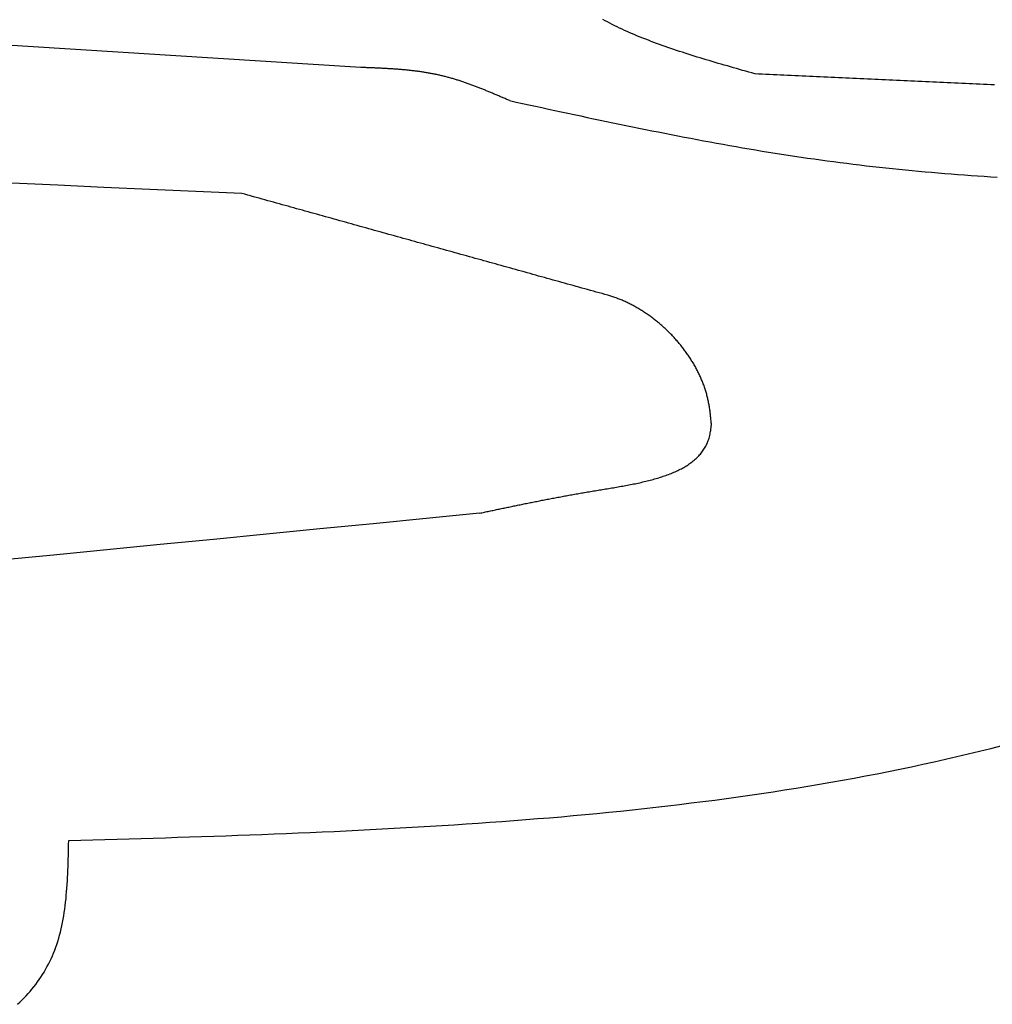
# Model space of a CAD drawing. Extents: x 715 to 7297, y -33 to 6010.
# Tile 76 of 90: x 5136 to 5429, y 3463 to 3760. Entities that reach past the tile are written whole.
import ezdxf

# ---------------------------------------------------------------- set-up
doc = ezdxf.new("R2010")
doc.units = 0
doc.layers.add('CAR', color=10, linetype='CONTINUOUS')

msp = doc.modelspace()

# ---------------------------------------------------------------- linework, layer by layer
at = {"layer": 'CAR'}
for points in [[(5357.77, 3744, 0), (5356.84, 3744.27, 0), (5355.91, 3744.53, 0), (5354.98, 3744.79, 0), (5354.05, 3745.05, 0), (5353.13, 3745.32, 0), (5352.2, 3745.58, 0), (5351.27, 3745.85, 0), (5350.35, 3746.11, 0), (5349.43, 3746.38, 0), (5348.5, 3746.64, 0), (5347.59, 3746.91, 0), (5346.67, 3747.18, 0), (5345.75, 3747.45, 0), (5344.84, 3747.72, 0), (5343.92, 3747.99, 0), (5343.02, 3748.27, 0), (5342.11, 3748.54, 0), (5341.2, 3748.82, 0), (5340.3, 3749.09, 0), (5339.4, 3749.37, 0), (5338.51, 3749.65, 0), (5337.62, 3749.94, 0), (5336.73, 3750.22, 0), (5335.85, 3750.51, 0), (5334.97, 3750.79, 0), (5334.09, 3751.09, 0), (5333.22, 3751.38, 0), (5332.35, 3751.67, 0), (5331.48, 3751.97, 0), (5330.63, 3752.27, 0), (5329.77, 3752.57, 0), (5328.92, 3752.88, 0), (5328.08, 3753.19, 0), (5327.24, 3753.5, 0), (5326.41, 3753.81, 0), (5325.58, 3754.13, 0), (5324.76, 3754.45, 0), (5323.94, 3754.77, 0), (5323.13, 3755.1, 0), (5322.33, 3755.43, 0), (5321.53, 3755.76, 0), (5320.74, 3756.1, 0), (5319.96, 3756.44, 0), (5319.18, 3756.78, 0), (5318.41, 3757.13, 0), (5317.65, 3757.48, 0), (5316.89, 3757.84, 0), (5316.15, 3758.2, 0), (5315.41, 3758.56, 0), (5314.68, 3758.93, 0), (5313.95, 3759.3, 0), (5313.24, 3759.67, 0), (5312.53, 3760.06, 0), (5311.83, 3760.44, 0)], [(5238.75, 3745.94, 0), (5224.38, 3746.85, 0), (5210.02, 3747.76, 0), (5195.65, 3748.66, 0), (5181.29, 3749.57, 0), (5166.92, 3750.48, 0), (5152.56, 3751.39, 0), (5138.19, 3752.29, 0), (5123.83, 3753.2, 0)], [(5283.66, 3735.92, 0), (5283.39, 3736.04, 0), (5283.12, 3736.16, 0), (5282.85, 3736.27, 0), (5282.58, 3736.39, 0), (5282.31, 3736.51, 0), (5282.04, 3736.62, 0), (5281.77, 3736.74, 0), (5281.5, 3736.86, 0), (5281.23, 3736.97, 0), (5280.96, 3737.09, 0), (5280.69, 3737.21, 0), (5280.42, 3737.32, 0), (5280.15, 3737.44, 0), (5279.88, 3737.55, 0), (5279.61, 3737.67, 0), (5279.34, 3737.78, 0), (5279.06, 3737.9, 0), (5278.79, 3738.01, 0), (5278.52, 3738.13, 0), (5278.25, 3738.24, 0), (5277.98, 3738.36, 0), (5277.71, 3738.47, 0), (5277.44, 3738.58, 0), (5277.17, 3738.69, 0), (5276.9, 3738.81, 0), (5276.63, 3738.92, 0), (5276.36, 3739.03, 0), (5276.08, 3739.14, 0), (5275.81, 3739.25, 0), (5275.54, 3739.36, 0), (5275.27, 3739.47, 0), (5275, 3739.57, 0), (5274.72, 3739.68, 0), (5274.45, 3739.79, 0), (5274.18, 3739.9, 0), (5273.91, 3740, 0), (5273.63, 3740.11, 0), (5273.36, 3740.21, 0), (5273.09, 3740.32, 0), (5272.82, 3740.42, 0), (5272.54, 3740.52, 0), (5272.27, 3740.62, 0), (5272, 3740.72, 0), (5271.72, 3740.82, 0), (5271.45, 3740.92, 0), (5271.17, 3741.02, 0), (5270.9, 3741.12, 0), (5270.62, 3741.22, 0), (5270.35, 3741.31, 0), (5270.07, 3741.41, 0), (5269.8, 3741.5, 0), (5269.52, 3741.6, 0), (5269.25, 3741.69, 0), (5268.97, 3741.78, 0), (5268.7, 3741.87, 0), (5268.42, 3741.96, 0), (5268.14, 3742.05, 0), (5267.87, 3742.14, 0), (5267.59, 3742.22, 0), (5267.31, 3742.31, 0), (5267.03, 3742.39, 0), (5266.76, 3742.48, 0), (5266.48, 3742.56, 0), (5266.2, 3742.64, 0), (5265.92, 3742.72, 0), (5265.64, 3742.8, 0), (5265.36, 3742.88, 0), (5265.09, 3742.95, 0), (5264.81, 3743.03, 0), (5264.53, 3743.1, 0), (5264.25, 3743.17, 0), (5263.96, 3743.25, 0), (5263.68, 3743.32, 0), (5263.4, 3743.38, 0), (5263.12, 3743.45, 0), (5262.84, 3743.52, 0), (5262.56, 3743.58, 0), (5262.28, 3743.65, 0), (5261.99, 3743.71, 0), (5261.71, 3743.77, 0), (5261.43, 3743.83, 0), (5261.14, 3743.89, 0), (5260.86, 3743.94, 0), (5260.58, 3744, 0), (5260.29, 3744.06, 0), (5260.01, 3744.11, 0), (5259.72, 3744.16, 0), (5259.44, 3744.21, 0), (5259.15, 3744.26, 0), (5258.87, 3744.31, 0), (5258.58, 3744.36, 0), (5258.29, 3744.41, 0), (5258.01, 3744.45, 0), (5257.72, 3744.5, 0), (5257.43, 3744.54, 0), (5257.15, 3744.59, 0), (5256.86, 3744.63, 0), (5256.57, 3744.67, 0), (5256.28, 3744.71, 0), (5256, 3744.75, 0), (5255.71, 3744.78, 0), (5255.42, 3744.82, 0), (5255.13, 3744.86, 0), (5254.84, 3744.89, 0), (5254.55, 3744.93, 0), (5254.26, 3744.96, 0), (5253.97, 3744.99, 0), (5253.68, 3745.03, 0), (5253.39, 3745.06, 0), (5253.1, 3745.09, 0), (5252.81, 3745.12, 0), (5252.52, 3745.15, 0), (5252.23, 3745.17, 0), (5251.94, 3745.2, 0), (5251.65, 3745.23, 0), (5251.36, 3745.25, 0), (5251.07, 3745.28, 0), (5250.78, 3745.3, 0), (5250.49, 3745.33, 0), (5250.19, 3745.35, 0), (5249.9, 3745.37, 0), (5249.61, 3745.4, 0), (5249.32, 3745.42, 0), (5249.03, 3745.44, 0), (5248.73, 3745.46, 0), (5248.44, 3745.48, 0), (5248.15, 3745.5, 0), (5247.86, 3745.52, 0), (5247.56, 3745.54, 0), (5247.27, 3745.55, 0), (5246.98, 3745.57, 0), (5246.68, 3745.59, 0), (5246.39, 3745.6, 0), (5246.1, 3745.62, 0), (5245.8, 3745.64, 0), (5245.51, 3745.65, 0), (5245.22, 3745.67, 0), (5244.92, 3745.68, 0), (5244.63, 3745.7, 0), (5244.34, 3745.71, 0), (5244.04, 3745.72, 0), (5243.75, 3745.74, 0), (5243.45, 3745.75, 0), (5243.16, 3745.76, 0), (5242.87, 3745.78, 0), (5242.57, 3745.79, 0), (5242.28, 3745.8, 0), (5241.98, 3745.81, 0), (5241.69, 3745.82, 0), (5241.4, 3745.84, 0), (5241.1, 3745.85, 0), (5240.81, 3745.86, 0), (5240.51, 3745.87, 0), (5240.22, 3745.88, 0), (5239.92, 3745.89, 0), (5239.63, 3745.9, 0), (5239.33, 3745.92, 0), (5239.04, 3745.93, 0), (5238.75, 3745.94, 0)], [(5430.08, 3740.66, 0), (5428.98, 3740.71, 0), (5427.88, 3740.76, 0), (5426.79, 3740.81, 0), (5425.69, 3740.86, 0), (5424.6, 3740.92, 0), (5423.5, 3740.97, 0), (5422.41, 3741.02, 0), (5421.31, 3741.07, 0), (5420.22, 3741.12, 0), (5419.12, 3741.17, 0), (5418.02, 3741.22, 0), (5416.93, 3741.27, 0), (5415.83, 3741.32, 0), (5414.74, 3741.37, 0), (5413.64, 3741.42, 0), (5412.55, 3741.47, 0), (5411.45, 3741.52, 0), (5410.36, 3741.57, 0), (5409.26, 3741.62, 0), (5408.16, 3741.67, 0), (5407.07, 3741.72, 0), (5405.97, 3741.78, 0), (5404.88, 3741.83, 0), (5403.78, 3741.88, 0), (5402.69, 3741.93, 0), (5401.59, 3741.98, 0), (5400.49, 3742.03, 0), (5399.4, 3742.08, 0), (5398.3, 3742.13, 0), (5397.21, 3742.18, 0), (5396.11, 3742.23, 0), (5395.02, 3742.28, 0), (5393.92, 3742.33, 0), (5392.83, 3742.38, 0), (5391.73, 3742.43, 0), (5390.63, 3742.48, 0), (5389.54, 3742.53, 0), (5388.44, 3742.59, 0), (5387.35, 3742.64, 0), (5386.25, 3742.69, 0), (5385.16, 3742.74, 0), (5384.06, 3742.79, 0), (5382.96, 3742.84, 0), (5381.87, 3742.89, 0), (5380.77, 3742.94, 0), (5379.68, 3742.99, 0), (5378.58, 3743.04, 0), (5377.49, 3743.09, 0), (5376.39, 3743.14, 0), (5375.3, 3743.19, 0), (5374.2, 3743.24, 0), (5373.1, 3743.29, 0), (5372.01, 3743.34, 0), (5370.91, 3743.4, 0), (5369.82, 3743.45, 0), (5368.72, 3743.5, 0), (5367.63, 3743.55, 0), (5366.53, 3743.6, 0), (5365.44, 3743.65, 0), (5364.34, 3743.7, 0), (5363.24, 3743.75, 0), (5362.15, 3743.8, 0), (5361.05, 3743.85, 0), (5359.96, 3743.9, 0), (5358.86, 3743.95, 0), (5357.77, 3744, 0)], [(5283.66, 3735.92, 0), (5285.61, 3735.5, 0), (5287.56, 3735.07, 0), (5289.51, 3734.65, 0), (5291.46, 3734.23, 0), (5293.41, 3733.8, 0), (5295.37, 3733.38, 0), (5297.32, 3732.96, 0), (5299.27, 3732.54, 0), (5301.22, 3732.12, 0), (5303.18, 3731.7, 0), (5305.13, 3731.29, 0), (5307.08, 3730.87, 0), (5309.03, 3730.46, 0), (5310.99, 3730.05, 0), (5312.94, 3729.64, 0), (5314.89, 3729.23, 0), (5316.85, 3728.82, 0), (5318.8, 3728.42, 0), (5320.75, 3728.02, 0), (5322.71, 3727.62, 0), (5324.66, 3727.22, 0), (5326.62, 3726.83, 0), (5328.57, 3726.44, 0), (5330.53, 3726.05, 0), (5332.48, 3725.67, 0), (5334.44, 3725.29, 0), (5336.4, 3724.91, 0), (5338.35, 3724.54, 0), (5340.31, 3724.17, 0), (5342.27, 3723.8, 0), (5344.23, 3723.44, 0), (5346.19, 3723.08, 0), (5348.14, 3722.73, 0), (5350.1, 3722.38, 0), (5352.06, 3722.03, 0), (5354.02, 3721.69, 0), (5355.99, 3721.36, 0), (5357.95, 3721.03, 0), (5359.91, 3720.7, 0), (5361.87, 3720.38, 0), (5363.83, 3720.07, 0), (5365.8, 3719.76, 0), (5367.76, 3719.45, 0), (5369.73, 3719.15, 0), (5371.69, 3718.86, 0), (5373.66, 3718.57, 0), (5375.63, 3718.29, 0), (5377.59, 3718.02, 0), (5379.56, 3717.75, 0), (5381.53, 3717.49, 0), (5383.5, 3717.23, 0), (5385.47, 3716.98, 0), (5387.44, 3716.74, 0), (5389.41, 3716.5, 0), (5391.38, 3716.27, 0), (5393.35, 3716.05, 0), (5395.33, 3715.83, 0), (5397.3, 3715.61, 0), (5399.28, 3715.4, 0), (5401.25, 3715.2, 0), (5403.23, 3715, 0), (5405.2, 3714.81, 0), (5407.18, 3714.62, 0), (5409.16, 3714.44, 0), (5411.13, 3714.27, 0), (5413.11, 3714.1, 0), (5415.09, 3713.93, 0), (5417.07, 3713.77, 0), (5419.05, 3713.62, 0), (5421.03, 3713.47, 0), (5423.01, 3713.32, 0), (5424.99, 3713.18, 0), (5426.98, 3713.05, 0), (5428.96, 3712.92, 0), (5430.94, 3712.79, 0)], [(5202.83, 3707.87, 0), (5188.92, 3708.48, 0), (5175.02, 3709.1, 0), (5161.11, 3709.71, 0), (5147.2, 3710.33, 0), (5133.3, 3710.94, 0)], [(5313.32, 3677.12, 0), (5312.45, 3677.37, 0), (5311.58, 3677.61, 0), (5310.71, 3677.85, 0), (5309.84, 3678.09, 0), (5308.97, 3678.34, 0), (5308.1, 3678.58, 0), (5307.23, 3678.82, 0), (5306.36, 3679.06, 0), (5305.49, 3679.3, 0), (5304.62, 3679.55, 0), (5303.75, 3679.79, 0), (5302.88, 3680.03, 0), (5302.01, 3680.27, 0), (5301.14, 3680.51, 0), (5300.27, 3680.76, 0), (5299.4, 3681, 0), (5298.53, 3681.24, 0), (5297.66, 3681.48, 0), (5296.79, 3681.72, 0), (5295.92, 3681.97, 0), (5295.05, 3682.21, 0), (5294.18, 3682.45, 0), (5293.31, 3682.69, 0), (5292.44, 3682.94, 0), (5291.57, 3683.18, 0), (5290.7, 3683.42, 0), (5289.83, 3683.66, 0), (5288.96, 3683.9, 0), (5288.09, 3684.15, 0), (5287.22, 3684.39, 0), (5286.35, 3684.63, 0), (5285.48, 3684.87, 0), (5284.61, 3685.11, 0), (5283.74, 3685.36, 0), (5282.87, 3685.6, 0), (5282, 3685.84, 0), (5281.13, 3686.08, 0), (5280.26, 3686.32, 0), (5279.39, 3686.57, 0), (5278.52, 3686.81, 0), (5277.65, 3687.05, 0), (5276.78, 3687.29, 0), (5275.91, 3687.53, 0), (5275.04, 3687.78, 0), (5274.17, 3688.02, 0), (5273.3, 3688.26, 0), (5272.43, 3688.5, 0), (5271.56, 3688.75, 0), (5270.69, 3688.99, 0), (5269.82, 3689.23, 0), (5268.95, 3689.47, 0), (5268.08, 3689.71, 0), (5267.21, 3689.96, 0), (5266.34, 3690.2, 0), (5265.47, 3690.44, 0), (5264.6, 3690.68, 0), (5263.73, 3690.92, 0), (5262.86, 3691.17, 0), (5261.99, 3691.41, 0), (5261.12, 3691.65, 0), (5260.25, 3691.89, 0), (5259.38, 3692.13, 0), (5258.51, 3692.38, 0), (5257.64, 3692.62, 0), (5256.77, 3692.86, 0), (5255.9, 3693.1, 0), (5255.03, 3693.34, 0), (5254.16, 3693.59, 0), (5253.29, 3693.83, 0), (5252.42, 3694.07, 0), (5251.55, 3694.31, 0), (5250.68, 3694.56, 0), (5249.81, 3694.8, 0), (5248.94, 3695.04, 0), (5248.07, 3695.28, 0), (5247.2, 3695.52, 0), (5246.33, 3695.77, 0), (5245.46, 3696.01, 0), (5244.59, 3696.25, 0), (5243.72, 3696.49, 0), (5242.85, 3696.73, 0), (5241.98, 3696.98, 0), (5241.11, 3697.22, 0), (5240.24, 3697.46, 0), (5239.37, 3697.7, 0), (5238.5, 3697.94, 0), (5237.63, 3698.19, 0), (5236.76, 3698.43, 0), (5235.89, 3698.67, 0), (5235.02, 3698.91, 0), (5234.15, 3699.16, 0), (5233.28, 3699.4, 0), (5232.41, 3699.64, 0), (5231.54, 3699.88, 0), (5230.67, 3700.12, 0), (5229.8, 3700.37, 0), (5228.93, 3700.61, 0), (5228.06, 3700.85, 0), (5227.19, 3701.09, 0), (5226.32, 3701.33, 0), (5225.45, 3701.58, 0), (5224.58, 3701.82, 0), (5223.71, 3702.06, 0), (5222.84, 3702.3, 0), (5221.97, 3702.54, 0), (5221.1, 3702.79, 0), (5220.23, 3703.03, 0), (5219.36, 3703.27, 0), (5218.49, 3703.51, 0), (5217.62, 3703.75, 0), (5216.75, 3704, 0), (5215.88, 3704.24, 0), (5215.01, 3704.48, 0), (5214.14, 3704.72, 0), (5213.27, 3704.97, 0), (5212.4, 3705.21, 0), (5211.53, 3705.45, 0), (5210.66, 3705.69, 0), (5209.79, 3705.93, 0), (5208.92, 3706.18, 0), (5208.05, 3706.42, 0), (5207.18, 3706.66, 0), (5206.31, 3706.9, 0), (5205.44, 3707.14, 0), (5204.57, 3707.39, 0), (5203.7, 3707.63, 0), (5202.83, 3707.87, 0)], [(5344.63, 3637.94, 0), (5344.6, 3638.26, 0), (5344.57, 3638.58, 0), (5344.54, 3638.91, 0), (5344.51, 3639.23, 0), (5344.48, 3639.55, 0), (5344.45, 3639.87, 0), (5344.41, 3640.19, 0), (5344.38, 3640.51, 0), (5344.34, 3640.83, 0), (5344.31, 3641.16, 0), (5344.27, 3641.48, 0), (5344.23, 3641.8, 0), (5344.19, 3642.12, 0), (5344.15, 3642.44, 0), (5344.1, 3642.76, 0), (5344.05, 3643.08, 0), (5344, 3643.4, 0), (5343.95, 3643.72, 0), (5343.9, 3644.04, 0), (5343.84, 3644.36, 0), (5343.78, 3644.67, 0), (5343.72, 3644.99, 0), (5343.65, 3645.31, 0), (5343.58, 3645.63, 0), (5343.51, 3645.95, 0), (5343.43, 3646.26, 0), (5343.36, 3646.58, 0), (5343.27, 3646.89, 0), (5343.19, 3647.21, 0), (5343.1, 3647.53, 0), (5343.01, 3647.84, 0), (5342.91, 3648.16, 0), (5342.81, 3648.47, 0), (5342.71, 3648.78, 0), (5342.61, 3649.1, 0), (5342.5, 3649.41, 0), (5342.39, 3649.72, 0), (5342.28, 3650.03, 0), (5342.16, 3650.34, 0), (5342.04, 3650.65, 0), (5341.92, 3650.96, 0), (5341.8, 3651.27, 0), (5341.67, 3651.58, 0), (5341.54, 3651.88, 0), (5341.41, 3652.19, 0), (5341.27, 3652.49, 0), (5341.13, 3652.8, 0), (5340.99, 3653.1, 0), (5340.85, 3653.41, 0), (5340.7, 3653.71, 0), (5340.55, 3654.01, 0), (5340.4, 3654.31, 0), (5340.24, 3654.61, 0), (5340.09, 3654.91, 0), (5339.93, 3655.2, 0), (5339.76, 3655.5, 0), (5339.6, 3655.8, 0), (5339.43, 3656.09, 0), (5339.26, 3656.39, 0), (5339.09, 3656.68, 0), (5338.91, 3656.97, 0), (5338.73, 3657.26, 0), (5338.55, 3657.55, 0), (5338.37, 3657.84, 0), (5338.19, 3658.12, 0), (5338, 3658.41, 0), (5337.81, 3658.69, 0), (5337.62, 3658.98, 0), (5337.42, 3659.26, 0), (5337.23, 3659.54, 0), (5337.03, 3659.82, 0), (5336.83, 3660.1, 0), (5336.63, 3660.38, 0), (5336.42, 3660.65, 0), (5336.21, 3660.93, 0), (5336, 3661.2, 0), (5335.79, 3661.47, 0), (5335.58, 3661.74, 0), (5335.36, 3662.01, 0), (5335.14, 3662.28, 0), (5334.92, 3662.54, 0), (5334.7, 3662.81, 0), (5334.48, 3663.07, 0), (5334.25, 3663.33, 0), (5334.02, 3663.59, 0), (5333.8, 3663.85, 0), (5333.56, 3664.11, 0), (5333.33, 3664.36, 0), (5333.09, 3664.62, 0), (5332.86, 3664.87, 0), (5332.62, 3665.12, 0), (5332.38, 3665.37, 0), (5332.14, 3665.61, 0), (5331.89, 3665.86, 0), (5331.64, 3666.1, 0), (5331.4, 3666.34, 0), (5331.15, 3666.58, 0), (5330.9, 3666.82, 0), (5330.64, 3667.06, 0), (5330.39, 3667.29, 0), (5330.13, 3667.52, 0), (5329.88, 3667.76, 0), (5329.62, 3667.98, 0), (5329.36, 3668.21, 0), (5329.09, 3668.44, 0), (5328.83, 3668.66, 0), (5328.57, 3668.88, 0), (5328.3, 3669.1, 0), (5328.03, 3669.31, 0), (5327.76, 3669.53, 0), (5327.49, 3669.74, 0), (5327.22, 3669.95, 0), (5326.95, 3670.16, 0), (5326.67, 3670.37, 0), (5326.4, 3670.57, 0), (5326.12, 3670.77, 0), (5325.84, 3670.97, 0), (5325.56, 3671.17, 0), (5325.28, 3671.37, 0), (5325, 3671.56, 0), (5324.72, 3671.75, 0), (5324.43, 3671.94, 0), (5324.15, 3672.12, 0), (5323.86, 3672.31, 0), (5323.57, 3672.49, 0), (5323.28, 3672.67, 0), (5322.99, 3672.85, 0), (5322.7, 3673.02, 0), (5322.41, 3673.19, 0), (5322.12, 3673.36, 0), (5321.83, 3673.53, 0), (5321.53, 3673.69, 0), (5321.24, 3673.86, 0), (5320.94, 3674.02, 0), (5320.64, 3674.17, 0), (5320.35, 3674.33, 0), (5320.05, 3674.48, 0), (5319.75, 3674.63, 0), (5319.45, 3674.77, 0), (5319.15, 3674.92, 0), (5318.85, 3675.06, 0), (5318.54, 3675.2, 0), (5318.24, 3675.33, 0), (5317.94, 3675.47, 0), (5317.63, 3675.6, 0), (5317.33, 3675.73, 0), (5317.02, 3675.85, 0), (5316.72, 3675.97, 0), (5316.41, 3676.09, 0), (5316.1, 3676.21, 0), (5315.8, 3676.32, 0), (5315.49, 3676.43, 0), (5315.18, 3676.54, 0), (5314.87, 3676.65, 0), (5314.56, 3676.75, 0), (5314.25, 3676.85, 0), (5313.94, 3676.94, 0), (5313.63, 3677.03, 0), (5313.32, 3677.12, 0)], [(5274.59, 3611.29, 0), (5274.96, 3611.37, 0), (5275.33, 3611.45, 0), (5275.7, 3611.52, 0), (5276.06, 3611.6, 0), (5276.43, 3611.68, 0), (5276.8, 3611.76, 0), (5277.17, 3611.84, 0), (5277.54, 3611.92, 0), (5277.91, 3611.99, 0), (5278.27, 3612.07, 0), (5278.64, 3612.15, 0), (5279.01, 3612.23, 0), (5279.38, 3612.31, 0), (5279.75, 3612.38, 0), (5280.12, 3612.46, 0), (5280.49, 3612.54, 0), (5280.86, 3612.62, 0), (5281.24, 3612.7, 0), (5281.61, 3612.77, 0), (5281.98, 3612.85, 0), (5282.35, 3612.93, 0), (5282.72, 3613.01, 0), (5283.1, 3613.09, 0), (5283.47, 3613.16, 0), (5283.85, 3613.24, 0), (5284.22, 3613.32, 0), (5284.6, 3613.4, 0), (5284.97, 3613.47, 0), (5285.35, 3613.55, 0), (5285.73, 3613.63, 0), (5286.1, 3613.71, 0), (5286.48, 3613.79, 0), (5286.86, 3613.86, 0), (5287.24, 3613.94, 0), (5287.62, 3614.02, 0), (5288.01, 3614.1, 0), (5288.39, 3614.17, 0), (5288.77, 3614.25, 0), (5289.16, 3614.33, 0), (5289.54, 3614.41, 0), (5289.93, 3614.48, 0), (5290.31, 3614.56, 0), (5290.7, 3614.64, 0), (5291.09, 3614.72, 0), (5291.48, 3614.79, 0), (5291.87, 3614.87, 0), (5292.26, 3614.95, 0), (5292.65, 3615.03, 0), (5293.05, 3615.1, 0), (5293.44, 3615.18, 0), (5293.84, 3615.26, 0), (5294.24, 3615.33, 0), (5294.63, 3615.41, 0), (5295.03, 3615.49, 0), (5295.43, 3615.57, 0), (5295.83, 3615.64, 0), (5296.24, 3615.72, 0), (5296.64, 3615.8, 0), (5297.05, 3615.87, 0), (5297.45, 3615.95, 0), (5297.86, 3616.03, 0), (5298.27, 3616.1, 0), (5298.68, 3616.18, 0), (5299.09, 3616.26, 0), (5299.51, 3616.33, 0), (5299.92, 3616.41, 0), (5300.34, 3616.49, 0), (5300.76, 3616.56, 0), (5301.18, 3616.64, 0), (5301.6, 3616.72, 0), (5302.02, 3616.79, 0), (5302.44, 3616.87, 0), (5302.87, 3616.95, 0), (5303.3, 3617.02, 0), (5303.73, 3617.1, 0), (5304.16, 3617.18, 0), (5304.59, 3617.25, 0), (5305.02, 3617.33, 0), (5305.46, 3617.4, 0), (5305.9, 3617.48, 0), (5306.33, 3617.56, 0), (5306.78, 3617.63, 0), (5307.22, 3617.71, 0), (5307.66, 3617.78, 0), (5308.11, 3617.86, 0), (5308.56, 3617.93, 0), (5309.01, 3618.01, 0), (5309.46, 3618.09, 0), (5309.91, 3618.16, 0), (5310.37, 3618.24, 0), (5310.83, 3618.31, 0), (5311.29, 3618.39, 0), (5311.75, 3618.46, 0), (5312.21, 3618.54, 0), (5312.67, 3618.61, 0), (5313.14, 3618.69, 0), (5313.6, 3618.77, 0), (5314.07, 3618.85, 0), (5314.54, 3618.92, 0), (5315.01, 3619, 0), (5315.48, 3619.08, 0), (5315.95, 3619.16, 0), (5316.42, 3619.24, 0), (5316.89, 3619.33, 0), (5317.36, 3619.41, 0), (5317.83, 3619.49, 0), (5318.3, 3619.58, 0), (5318.77, 3619.66, 0), (5319.23, 3619.75, 0), (5319.7, 3619.84, 0), (5320.17, 3619.93, 0), (5320.64, 3620.02, 0), (5321.1, 3620.12, 0), (5321.57, 3620.21, 0), (5322.03, 3620.31, 0), (5322.5, 3620.41, 0), (5322.96, 3620.51, 0), (5323.42, 3620.61, 0), (5323.88, 3620.72, 0), (5324.33, 3620.82, 0), (5324.79, 3620.93, 0), (5325.24, 3621.04, 0), (5325.69, 3621.16, 0), (5326.14, 3621.27, 0), (5326.58, 3621.39, 0), (5327.03, 3621.51, 0), (5327.47, 3621.63, 0), (5327.91, 3621.76, 0), (5328.34, 3621.89, 0), (5328.77, 3622.02, 0), (5329.2, 3622.15, 0), (5329.63, 3622.29, 0), (5330.05, 3622.43, 0), (5330.47, 3622.57, 0), (5330.88, 3622.72, 0), (5331.29, 3622.87, 0), (5331.7, 3623.02, 0), (5332.11, 3623.17, 0), (5332.51, 3623.33, 0), (5332.9, 3623.49, 0), (5333.29, 3623.66, 0), (5333.68, 3623.83, 0), (5334.06, 3624, 0), (5334.44, 3624.18, 0), (5334.81, 3624.36, 0), (5335.17, 3624.55, 0), (5335.54, 3624.73, 0), (5335.89, 3624.93, 0), (5336.24, 3625.12, 0), (5336.59, 3625.33, 0), (5336.93, 3625.53, 0), (5337.26, 3625.74, 0), (5337.59, 3625.95, 0), (5337.92, 3626.17, 0), (5338.23, 3626.39, 0), (5338.54, 3626.62, 0), (5338.85, 3626.85, 0), (5339.14, 3627.09, 0), (5339.44, 3627.33, 0), (5339.72, 3627.58, 0), (5340, 3627.83, 0), (5340.27, 3628.09, 0), (5340.53, 3628.35, 0), (5340.79, 3628.61, 0), (5341.04, 3628.89, 0), (5341.28, 3629.16, 0), (5341.51, 3629.45, 0), (5341.74, 3629.73, 0), (5341.95, 3630.03, 0), (5342.16, 3630.33, 0), (5342.37, 3630.63, 0), (5342.56, 3630.94, 0), (5342.75, 3631.26, 0), (5342.92, 3631.58, 0), (5343.09, 3631.91, 0), (5343.25, 3632.24, 0), (5343.4, 3632.58, 0), (5343.54, 3632.93, 0), (5343.68, 3633.28, 0), (5343.8, 3633.64, 0), (5343.92, 3634, 0), (5344.02, 3634.37, 0), (5344.12, 3634.75, 0), (5344.2, 3635.14, 0), (5344.28, 3635.53, 0), (5344.35, 3635.92, 0), (5344.41, 3636.32, 0), (5344.47, 3636.72, 0), (5344.53, 3637.13, 0), (5344.58, 3637.53, 0), (5344.63, 3637.94, 0)], [(5274.59, 3611.29, 0), (5258.52, 3609.71, 0), (5242.44, 3608.12, 0), (5226.36, 3606.54, 0), (5210.28, 3604.96, 0), (5194.2, 3603.38, 0), (5178.13, 3601.8, 0), (5162.05, 3600.23, 0), (5145.97, 3598.66, 0), (5129.89, 3597.09, 0)], [(5150.51, 3512.38, 0), (5154.16, 3512.49, 0), (5157.81, 3512.6, 0), (5161.47, 3512.71, 0), (5165.12, 3512.82, 0), (5168.77, 3512.93, 0), (5172.42, 3513.04, 0), (5176.07, 3513.15, 0), (5179.72, 3513.27, 0), (5183.36, 3513.38, 0), (5187.01, 3513.5, 0), (5190.66, 3513.62, 0), (5194.31, 3513.75, 0), (5197.95, 3513.87, 0), (5201.59, 3514, 0), (5205.24, 3514.14, 0), (5208.88, 3514.27, 0), (5212.52, 3514.42, 0), (5216.16, 3514.56, 0), (5219.8, 3514.71, 0), (5223.43, 3514.87, 0), (5227.07, 3515.02, 0), (5230.7, 3515.19, 0), (5234.33, 3515.36, 0), (5237.96, 3515.53, 0), (5241.59, 3515.72, 0), (5245.21, 3515.9, 0), (5248.84, 3516.1, 0), (5252.46, 3516.3, 0), (5256.08, 3516.51, 0), (5259.69, 3516.72, 0), (5263.31, 3516.94, 0), (5266.92, 3517.17, 0), (5270.53, 3517.41, 0), (5274.14, 3517.66, 0), (5277.74, 3517.91, 0), (5281.34, 3518.17, 0), (5284.94, 3518.44, 0), (5288.54, 3518.73, 0), (5292.13, 3519.02, 0), (5295.72, 3519.31, 0), (5299.3, 3519.62, 0), (5302.89, 3519.94, 0), (5306.47, 3520.27, 0), (5310.04, 3520.61, 0), (5313.61, 3520.97, 0), (5317.18, 3521.33, 0), (5320.75, 3521.7, 0), (5324.31, 3522.09, 0), (5327.87, 3522.48, 0), (5331.42, 3522.89, 0), (5334.97, 3523.31, 0), (5338.52, 3523.75, 0), (5342.06, 3524.19, 0), (5345.6, 3524.65, 0), (5349.13, 3525.13, 0), (5352.66, 3525.61, 0), (5356.18, 3526.11, 0), (5359.7, 3526.63, 0), (5363.22, 3527.16, 0), (5366.73, 3527.7, 0), (5370.23, 3528.26, 0), (5373.74, 3528.83, 0), (5377.23, 3529.42, 0), (5380.72, 3530.02, 0), (5384.21, 3530.64, 0), (5387.69, 3531.28, 0), (5391.16, 3531.93, 0), (5394.63, 3532.59, 0), (5398.1, 3533.28, 0), (5401.56, 3533.98, 0), (5405.01, 3534.7, 0), (5408.46, 3535.44, 0), (5411.9, 3536.19, 0), (5415.34, 3536.96, 0), (5418.77, 3537.75, 0), (5422.19, 3538.56, 0), (5425.61, 3539.39, 0), (5429.02, 3540.23, 0), (5432.43, 3541.1, 0)], [(5135.1, 3462.94, 0), (5135.76, 3463.56, 0), (5136.41, 3464.2, 0), (5137.04, 3464.85, 0), (5137.66, 3465.5, 0), (5138.26, 3466.17, 0), (5138.86, 3466.85, 0), (5139.43, 3467.54, 0), (5140, 3468.24, 0), (5140.54, 3468.95, 0), (5141.08, 3469.68, 0), (5141.6, 3470.41, 0), (5142.1, 3471.16, 0), (5142.59, 3471.92, 0), (5143.06, 3472.69, 0), (5143.52, 3473.47, 0), (5143.96, 3474.26, 0), (5144.39, 3475.07, 0), (5144.8, 3475.88, 0), (5145.2, 3476.71, 0), (5145.58, 3477.56, 0), (5145.94, 3478.41, 0), (5146.29, 3479.28, 0), (5146.62, 3480.16, 0), (5146.94, 3481.05, 0), (5147.23, 3481.96, 0), (5147.52, 3482.88, 0), (5147.78, 3483.81, 0), (5148.03, 3484.75, 0), (5148.26, 3485.71, 0), (5148.47, 3486.68, 0), (5148.67, 3487.66, 0), (5148.86, 3488.66, 0), (5149.03, 3489.66, 0), (5149.19, 3490.68, 0), (5149.33, 3491.7, 0), (5149.47, 3492.73, 0), (5149.59, 3493.78, 0), (5149.7, 3494.83, 0), (5149.8, 3495.89, 0), (5149.89, 3496.95, 0), (5149.97, 3498.03, 0), (5150.04, 3499.11, 0), (5150.11, 3500.19, 0), (5150.17, 3501.28, 0), (5150.22, 3502.38, 0), (5150.27, 3503.48, 0), (5150.31, 3504.58, 0), (5150.35, 3505.69, 0), (5150.38, 3506.8, 0), (5150.41, 3507.91, 0), (5150.44, 3509.03, 0), (5150.46, 3510.15, 0), (5150.49, 3511.26, 0), (5150.51, 3512.38, 0)]]:
    msp.add_polyline3d(points, dxfattribs=at)

doc.saveas('drawing.dxf')
